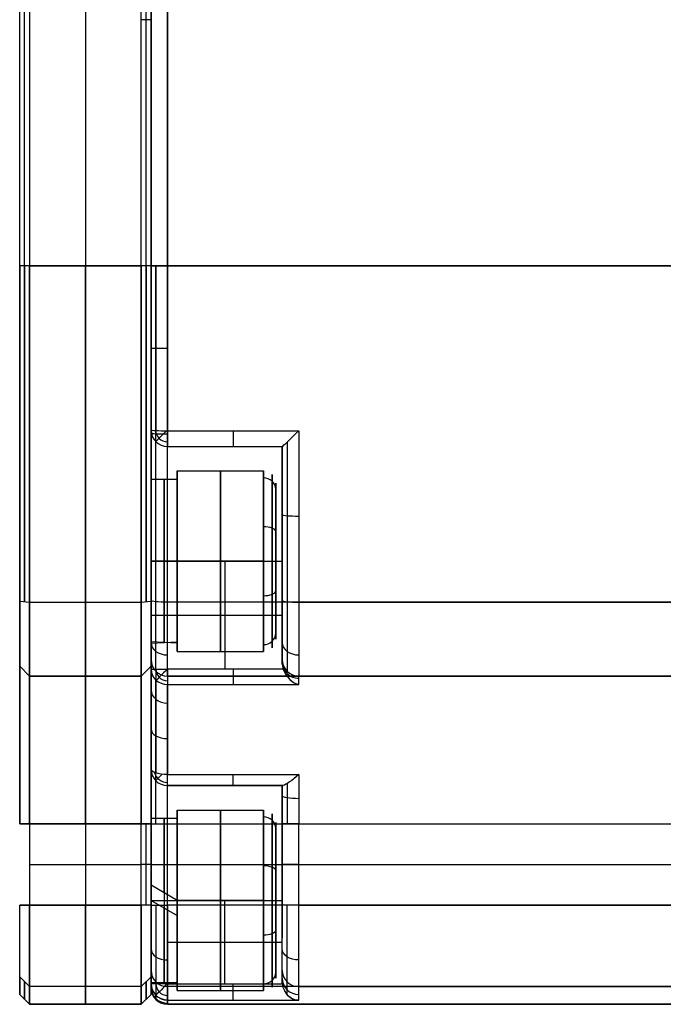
# Model space of a CAD drawing. Extents: x -32 to 144, y -30 to 75.
# Tile 34 of 47: x 105 to 124, y -30 to 0. Entities that reach past the tile are written whole.
import ezdxf

# ---------------------------------------------------------------- set-up
doc = ezdxf.new("R2010")
doc.units = 0
doc.layers.add('DEFAULT', color=7, linetype='CONTINUOUS')

msp = doc.modelspace()

# ---------------------------------------------------------------- linework, layer by layer
at = {"layer": 'DEFAULT'}
for p, q in [((104.75, -7.5, 29.85), (104.75, 7.5, 29.85)), ((104.9, 7.5, 30), (104.9, -7.5, 30)), ((106.6, 7.5, 30), (106.6, -7.5, 30)), ((104.6, -7.5, 29.7), (104.6, 7.5, 29.7)), ((104.6, -7.5, -29.7), (104.6, 7.5, -29.7)), ((104.75, -7.5, -29.85), (104.75, 7.5, -29.85)), ((104.9, 7.5, -30), (104.9, -7.5, -30)), ((106.6, 7.5, -30), (106.6, -7.5, -30)), ((108.3, -7.5, 30), (108.3, 7.5, 30)), ((108.3, -7.5, -30), (108.3, 7.5, -30)), ((108.45, -7.5, 29.85), (108.45, 7.5, 29.85)), ((108.45, -7.5, -29.85), (108.45, 7.5, -29.85)), ((108.6, -7.5, -29.7), (108.6, 7.5, -29.7)), ((108.6, 7.5, 29.7), (108.6, -7.5, 29.7)), ((108.6, 7.5, 29.5), (108.6, -7.5, 29.5)), ((108.6, -7.5, -29.5), (108.6, 7.5, -29.5)), ((109.1, 7.5, 30), (109.1, -7.5, 30)), ((109.1, -7.5, -30), (109.1, 7.5, -30)), ((108.6, 0, 29.7), (108.3, 0, 30)), ((104.9, -7.5, 30), (104.6, -7.5, 29.7)), ((104.9, -7.5, -30), (104.6, -7.5, -29.7)), ((108.3, -7.5, 30), (104.9, -7.5, 30)), ((104.9, -7.5, -30), (108.3, -7.5, -30)), ((108.6, -7.5, 29.7), (108.3, -7.5, 30)), ((108.6, -7.5, -29.7), (108.3, -7.5, -30)), ((109.1, -7.5, 30), (141.024, -7.5, 30)), ((141.024, -7.5, -30), (109.1, -7.5, -30)), ((109.1, -12.524, 29.877), (113.1, -12.524, 29.877)), ((109.1, -13, 29.378), (112.601, -13, 29.378)), ((109.1, -13, 29.378), (109.1, -13, 26.833)), ((109.1, -13, 26.833), (112.6, -13, 26.833)), ((109.1, -13, 28.105), (112.6, -13, 28.105)), ((110.85, -13, 29.378), (110.85, -13, 26.833)), ((112.6, -13, 29.352), (112.6, -13, 26.833)), ((112.601, -13, 29.378), (112.6, -13, 29.352)), ((112.6, -14.009, 26.342), (112.6, -13.034, 26.342)), ((109.4, -13.75, 26.833), (112.025, -13.75, 26.833)), ((109.4, -15, 26.833), (109.4, -13.75, 26.833)), ((108.6, -14, 26.833), (109.4, -14, 26.833)), ((108.6, -16.5, 29.333), (109.4, -16.5, 29.333)), ((109.4, -16.5, 24.333), (108.6, -16.5, 24.333)), ((108.6, -16.5, 22.833), (108.6, -19.786, 22.833)), ((109.1, -16.5, 23.333), (112.6, -16.5, 23.333)), ((109.1, -19.786, 23.333), (109.1, -16.5, 23.333)), ((109.4, -16.5, 29.583), (112.025, -16.5, 29.583)), ((112.025, -16.5, 24.083), (109.4, -16.5, 24.083)), ((109.4, -16.5, 24.083), (109.4, -16.5, 25.333)), ((109.4, -16.5, 28.333), (109.4, -16.5, 29.583)), ((110.861, -19.786, 23.333), (110.861, -16.5, 23.333)), ((112.6, -16.319, 23.337), (112.6, -16.319, 24.01)), ((112.6, -16.319, 27.952), (112.6, -16.319, 29.119)), ((112.6, -16.5, 23.333), (112.6, -19.638, 23.333)), ((104.9, -17.762, 29.462), (104.6, -17.73, 29.163)), ((104.9, -17.762, -29.462), (104.6, -17.73, -29.163)), ((108.3, -17.762, 29.462), (104.9, -17.762, 29.462)), ((108.3, -17.762, -29.462), (104.9, -17.762, -29.462)), ((108.6, -17.73, 29.163), (108.3, -17.762, 29.462)), ((108.6, -17.73, -29.163), (108.3, -17.762, -29.462)), ((140.1, -17.749, -29.488), (109.1, -17.749, -29.488)), ((112.6, -19.5, 26.342), (112.6, -17.944, 26.342)), ((113.1, -17.749, 29.488), (140.1, -17.749, 29.488)), ((109.1, -18.143, 23.333), (112.6, -18.143, 23.333)), ((109.4, -19.25, 26.833), (109.4, -18, 26.833)), ((109.4, -19, 26.833), (108.6, -18.957, 26.371)), ((108.6, -19, 26.833), (109.4, -18.957, 27.295)), ((108.6, -19.5, -24.5), (108.6, -19.5, -27)), ((109.4, -19.25, 26.833), (112.025, -19.25, 26.833)), ((112.6, -19.638, 23.333), (112.6, -19.5, 24.5)), ((112.6, -19.5, 24.5), (112.6, -19.5, 27)), ((104.6, -19.7, 24.5), (104.9, -20, 24.5)), ((104.6, -19.7, 26.975), (104.9, -20, 26.975)), ((104.6, -19.7, 24.5), (104.6, -19.7, 26.975)), ((104.9, -20, -26.975), (104.6, -19.7, -26.975)), ((104.9, -20, -24.5), (104.6, -19.7, -24.5)), ((104.6, -19.7, -24.5), (104.6, -19.7, -26.975)), ((104.9, -20, 25.738), (104.6, -19.7, 25.738)), ((104.6, -19.7, -25.738), (104.9, -20, -25.738)), ((108.3, -20, 24.5), (108.6, -19.7, 24.5)), ((108.3, -20, 26.975), (108.6, -19.7, 26.975)), ((108.6, -19.7, -26.975), (108.3, -20, -26.975)), ((108.6, -19.7, -24.5), (108.3, -20, -24.5)), ((108.6, -19.7, 25.738), (108.3, -20, 25.738)), ((108.3, -20, -25.738), (108.6, -19.7, -25.738)), ((108.6, -19.7, 26.975), (108.6, -19.7, 24.5)), ((108.6, -19.7, -24.5), (108.6, -19.7, -26.975)), ((112.621, -19.786, 23.333), (109.1, -19.786, 23.333)), ((112.6, -19.638, 23.333), (112.621, -19.786, 23.333)), ((104.75, -19.85, 24.5), (104.75, -19.85, 26.975)), ((104.75, -19.85, -26.975), (104.75, -19.85, -24.5)), ((104.9, -20, 24.5), (108.3, -20, 24.5)), ((108.3, -20, 26.975), (104.9, -20, 26.975)), ((104.9, -20, 26.975), (104.9, -20, 24.5)), ((108.3, -20, -26.975), (104.9, -20, -26.975)), ((104.9, -20, -24.5), (108.3, -20, -24.5)), ((104.9, -20, -26.975), (104.9, -20, -24.5)), ((104.9, -20, 25.738), (108.3, -20, 25.738)), ((104.9, -20, -25.738), (108.3, -20, -25.738)), ((106.6, -20, 26.975), (106.6, -20, 24.5)), ((106.6, -20, -26.975), (106.6, -20, -24.5)), ((108.3, -20, 24.5), (108.3, -20, 26.975)), ((108.3, -20, -24.5), (108.3, -20, -26.975)), ((108.45, -19.85, 24.5), (108.45, -19.85, 26.975)), ((108.45, -19.85, -26.975), (108.45, -19.85, -24.5)), ((140.1, -20, -27), (109.1, -20, -27)), ((109.1, -20, -24.5), (140.1, -20, -24.5)), ((109.1, -20, -27), (109.1, -20, -24.5)), ((109.1, -20, -25.75), (140.1, -20, -25.75)), ((113.1, -20, 27), (140.1, -20, 27)), ((113.1, -20, 27), (113.1, -20, 24.5)), ((113.1, -20, 24.5), (140.1, -20, 24.5)), ((113.1, -20, 25.75), (140.1, -20, 25.75)), ((109.1, -20.258, 23), (113.1, -20.258, 23)), ((108.6, -22.833, -16.5), (108.6, -22.833, -19.786)), ((109.1, -23, -20.258), (113.1, -23, -20.258)), ((112.621, -23.333, -19.786), (109.1, -23.333, -19.786)), ((109.1, -23.333, -16.5), (112.6, -23.333, -16.5)), ((109.1, -23.333, -19.786), (109.1, -23.333, -16.5)), ((109.1, -23.333, -18.143), (112.6, -23.333, -18.143)), ((110.861, -23.333, -19.786), (110.861, -23.333, -16.5)), ((112.6, -23.333, -16.5), (112.6, -23.333, -19.638)), ((112.6, -23.333, -19.638), (112.6, -24.5, -19.5)), ((112.6, -23.333, -19.638), (112.621, -23.333, -19.786)), ((112.6, -24.01, -16.319), (112.6, -23.337, -16.319)), ((109.4, -24.083, -16.5), (112.025, -24.083, -16.5)), ((109.4, -25.333, -16.5), (109.4, -24.083, -16.5)), ((104.9, -24.5, 20), (104.6, -24.5, 19.7)), ((104.6, -24.5, -19.7), (104.9, -24.5, -20)), ((108.3, -24.5, 20), (104.9, -24.5, 20)), ((104.9, -24.5, -20), (108.3, -24.5, -20)), ((104.9, -24.5, -20), (104.9, -26.975, -20)), ((104.9, -24.5, 20), (104.9, -26.975, 20)), ((106.6, -24.5, -20), (106.6, -26.975, -20)), ((106.6, -24.5, 20), (106.6, -26.975, 20)), ((108.6, -24.5, 19.7), (108.3, -24.5, 20)), ((108.3, -24.5, -20), (108.6, -24.5, -19.7)), ((108.3, -26.975, -20), (108.3, -24.5, -20)), ((108.3, -26.975, 20), (108.3, -24.5, 20)), ((108.45, -26.975, -19.85), (108.45, -24.5, -19.85)), ((108.45, -26.975, 19.85), (108.45, -24.5, 19.85)), ((108.6, -24.333, -16.5), (109.4, -24.333, -16.5)), ((108.6, -24.5, 19.7), (108.6, -26.975, 19.7)), ((108.6, -26.975, -19.7), (108.6, -24.5, -19.7)), ((108.6, -24.5, 19.5), (108.6, -26.975, 19.5)), ((109.1, -24.5, 20), (140.1, -24.5, 20)), ((109.1, -26.975, 20), (109.1, -24.5, 20)), ((112.6, -24.5, -19.5), (112.6, -26.975, -19.5)), ((113.1, -26.975, -20), (113.1, -24.5, -20)), ((113.1, -24.5, -20), (140.1, -24.5, -20)), ((104.9, -25.738, -20), (108.3, -25.738, -20)), ((104.9, -25.738, 20), (108.3, -25.738, 20)), ((108.6, -25.738, -19.7), (108.3, -25.738, -20)), ((108.6, -25.738, 19.7), (108.3, -25.738, 20)), ((109.1, -25.738, 20), (140.1, -25.738, 20)), ((113.1, -25.738, -20), (140.1, -25.738, -20)), ((108.6, -29.7), (108.6, -26.05)), ((109.4, -26.833, -19), (108.6, -26.371, -18.957)), ((112.6, -26.339, -19.5), (112.6, -26.339, -17.944)), ((112.6, -26.339, -14.008), (112.6, -26.339, -13.035)), ((104.6, -26.975, -19.7), (104.9, -26.975, -20)), ((104.9, -26.975, 20), (104.6, -26.975, 19.7)), ((104.9, -26.975, -20), (108.3, -26.975, -20)), ((108.3, -26.975, 20), (104.9, -26.975, 20)), ((108.6, -26.975, -19.7), (108.3, -26.975, -20)), ((108.6, -26.975, 19.7), (108.3, -26.975, 20)), ((108.6, -26.833, -14), (109.4, -26.833, -14)), ((108.6, -26.833, -19), (109.4, -27.295, -18.957)), ((109.1, -29.372, -13), (109.1, -26.833, -13)), ((109.1, -26.833, -13), (112.6, -26.833, -13)), ((140.1, -26.975, 20), (109.1, -26.975, 20)), ((109.4, -26.833, -13.75), (112.025, -26.833, -13.75)), ((112.025, -26.833, -19.25), (109.4, -26.833, -19.25)), ((109.4, -26.833, -19.25), (109.4, -26.833, -18)), ((109.4, -26.833, -15), (109.4, -26.833, -13.75)), ((110.85, -29.372, -13), (110.85, -26.833, -13)), ((112.6, -29.345, -13), (112.6, -26.833, -13)), ((113.1, -26.975, -20), (140.1, -26.975, -20)), ((109.1, -28.102, -13), (112.6, -28.102, -13)), ((112.6, -29.101, -16.319), (112.6, -27.952, -16.319)), ((109.4, -29.583, -16.5), (109.4, -28.333, -16.5)), ((104.9, -29.462, -17.762), (104.6, -29.163, -17.73)), ((104.9, -29.462, 17.762), (104.6, -29.163, 17.73)), ((108.6, -29.163, -17.73), (108.3, -29.462, -17.762)), ((108.6, -29.163, 17.73), (108.3, -29.462, 17.762)), ((108.6, -29.333, -16.5), (109.4, -29.333, -16.5)), ((109.1, -29.372, -13), (112.601, -29.372, -13)), ((112.601, -29.372, -13), (112.6, -29.345, -13)), ((104.9, -30, -7.5), (104.6, -29.7, -7.5)), ((104.6, -29.7, 7.5), (104.9, -30, 7.5)), ((104.6, -29.7, -7.5), (104.6, -29.7, 7.5)), ((104.9, -30), (104.6, -29.7)), ((108.3, -29.462, -17.762), (104.9, -29.462, -17.762)), ((108.3, -29.462, 17.762), (104.9, -29.462, 17.762)), ((108.6, -29.7, -7.5), (108.3, -30, -7.5)), ((108.3, -30, 7.5), (108.6, -29.7, 7.5)), ((108.6, -29.7), (108.3, -30)), ((108.6, -29.5, 7.5), (108.6, -29.5, -7.5)), ((108.6, -29.7, 7.5), (108.6, -29.7, -7.5)), ((140.1, -29.462, 17.762), (109.1, -29.462, 17.762)), ((109.4, -29.583, -16.5), (112.025, -29.583, -16.5)), ((113.1, -29.462, -17.762), (140.1, -29.462, -17.762)), ((104.75, -29.85, -7.5), (104.75, -29.85, 7.5)), ((108.3, -30, -7.5), (104.9, -30, -7.5)), ((108.3, -30, 7.5), (104.9, -30, 7.5)), ((104.9, -30, 7.5), (104.9, -30, -7.5)), ((104.9, -30), (108.3, -30)), ((106.6, -30, 7.5), (106.6, -30, -7.5)), ((108.3, -30, -7.5), (108.3, -30, 7.5)), ((108.45, -29.85, -7.5), (108.45, -29.85, 7.5)), ((109.1, -29.871, -12.526), (113.1, -29.871, -12.526)), ((141.227, -30, -7.5), (109.1, -30, -7.5)), ((141.227, -30, 7.5), (109.1, -30, 7.5)), ((109.1, -30, 7.5), (109.1, -30, -7.5)), ((109.1, -30), (141.227, -30))]:
    msp.add_line(p, q, dxfattribs=at)
at = {"layer": 'DEFAULT', "extrusion": (1, 0, 0)}
for centre, radius, start, end in [((0, 0, 108.6), 26.05, 90, 270), ((-7.5, -68.056, 104.75), 97.906, 90, 96.00703), ((-7.5, 68.056, 104.75), 97.906, 263.99297, 270), ((-7.5, -68.056, 106.6), 98.056, 90, 96.00703), ((-7.5, 68.056, 106.6), 98.056, 263.99297, 270), ((-7.5, -68.056, 108.45), 97.906, 90, 96.00703), ((-7.5, 68.056, 108.45), 97.906, 263.99297, 270), ((-7.5, 72.75, 108.746), 102.604, 264.27519, 270), ((-12.5, 29.378, 111.1), 0.5, 92.8029, 180), ((-16.5, 26.833, 112.6), 3.5, 270, 360), ((-16.5, 26.833, 109.4), 2.75, 270, 90), ((-16.5, 26.833, 110.713), 2.75, 270, 90), ((-16.5, 26.833, 109), 2.5, 270, 90), ((-16.5, 26.833, 112.4), 2.375, 202.4483, 22.4483), ((-15.976, 25.981, 112.6), 2, 270, 90), ((-16.5, 26.833, 108.6), 1.9, 360, 180), ((-16.5, 26.833, 108.6), 1.9, 180, 360), ((-16.5, 26.833, 109.4), 1.5, 202.4483, 22.4483), ((-16.5, -26.833, 108.6), 1.25, 180, 360), ((-16.5, -26.833, 108.6), 1.25, 0, 180), ((-16.5, 26.833, 109.4), 1.5, 22.4483, 202.4483), ((-15.976, 25.981, 112.6), 2, 90, 270), ((-16.5, 26.833, 108.6), 2.5, 190.6467, 270), ((-16.5, 26.833, 108.6), 2.5, 90, 180), ((-16.5, 26.833, 109), 2.5, 185.3002, 270), ((-16.5, 26.833, 109), 2.5, 90, 174.6998), ((-16.5, 26.833, 109.4), 2.5, 180, 270), ((-16.5, 26.833, 109.4), 2.5, 90, 169.3533), ((-16.5, 26.833, 109.4), 2.75, 90, 270), ((-16.5, 26.833, 110.713), 2.75, 90, 270), ((-17.5, 26.975, 106.6), 2.5, 96.007, 180), ((-17.5, -26.975, 106.6), 2.5, 180, 263.993), ((-19.786, 22.833, 111.1), 0.5, 90, 160.5225), ((-24.5, 24.5, 106.6), 4.5, 270, 0), ((-24.5, -24.5, 106.6), 4.5, 0, 90), ((-24.5, -24.5, 108.746), 4.646, 360, 70.5225), ((-22.833, -19.786, 111.1), 0.5, 180, 250.5225), ((-26.833, -16.5, 112.6), 3.5, 360, 90), ((-25.981, -15.976, 112.6), 2, 270, 90), ((-26.833, -16.5, 108.6), 2.5, 280.6467, 90), ((-26.833, -16.5, 109), 2.5, 275.3002, 90), ((-26.833, -16.5, 109.4), 2.75, 270, 90), ((-26.833, -16.5, 110.713), 2.75, 270, 90), ((-26.833, -16.5, 109.4), 2.5, 270, 90), ((-26.833, -16.5, 108.6), 1.9, 270, 90), ((-26.833, -16.5, 109.4), 1.5, 292.4483, 112.4483), ((-26.833, 16.5, 108.6), 1.25, 270, 90), ((-25.981, -15.976, 112.6), 2, 90, 270), ((-26.833, -16.5, 109.4), 1.5, 112.4483, 292.4483), ((-26.975, -17.5, 106.6), 2.5, 186.007, 270), ((-26.975, 17.5, 106.6), 2.5, 90, 173.993), ((-26.833, -16.5, 108.6), 1.9, 90, 270), ((-26.833, 16.5, 108.6), 1.25, 90, 270), ((-26.833, -16.5, 108.6), 2.5, 90, 270), ((-26.975, 17.5, 108.6), 2, 90, 173.993), ((-26.975, 17.5, 108.746), 2.354, 90, 173.993), ((-26.833, -16.5, 109), 2.5, 90, 264.6998), ((-26.833, -16.5, 109.4), 2.5, 90, 259.3533), ((-26.833, -16.5, 109.4), 2.75, 90, 270), ((-26.833, -16.5, 110.713), 2.75, 90, 270), ((68.056, -7.5, 104.75), 97.906, 180, 186.00703), ((68.056, 7.5, 104.75), 97.906, 173.99297, 180), ((68.056, -7.5, 108.45), 97.906, 180, 186.00703), ((68.056, 7.5, 108.45), 97.906, 173.99297, 180), ((68.056, -7.5, 108.6), 97.556, 180, 182.93784), ((-29.372, -12.5, 111.1), 0.5, 182.9378, 270), ((68.056, -7.5, 106.6), 98.056, 180, 186.00703), ((68.056, 7.5, 106.6), 98.056, 173.99297, 180)]:
    msp.add_arc(centre, radius, start, end, dxfattribs=at)
at = {"layer": 'DEFAULT', "extrusion": (1, 5.51431e-15, -2.99171e-11)}
msp.add_arc((-7.5, 68.056, 104.6), 97.756, 263.99297, 270, dxfattribs=at)
at = {"layer": 'DEFAULT', "extrusion": (1, -2.41801e-15, 1.2338e-12)}
msp.add_arc((-7.5, -68.056, 104.9), 98.056, 90, 96.00703, dxfattribs=at)
at = {"layer": 'DEFAULT', "extrusion": (1, -3.0485e-14, 2.73178e-11)}
msp.add_arc((-7.5, -68.056, 108.3), 98.056, 90, 96.00703, dxfattribs=at)
at = {"layer": 'DEFAULT', "extrusion": (1, -1.7009e-14, 1.28202e-11)}
msp.add_arc((-7.5, -68.056, 108.6), 97.756, 90, 96.00703, dxfattribs=at)
at = {"layer": 'DEFAULT', "extrusion": (1, 1.0973e-14, 1.68881e-11)}
msp.add_arc((-7.5, 68.056, 108.6), 97.756, 263.99297, 270, dxfattribs=at)
at = {"layer": 'DEFAULT', "extrusion": (5.29326e-28, 1, 3.55271e-15)}
msp.add_arc((-109.1, 29.5, -7.5), 0.5, 0, 90, dxfattribs=at)
at = {"layer": 'DEFAULT', "extrusion": (1.42109e-14, 1, 2.66454e-14)}
msp.add_arc((-109.1, -29.5, -7.5), 0.5, 270, 0, dxfattribs=at)
at = {"layer": 'DEFAULT', "extrusion": (1, 2.27272e-14, -9.28985e-13)}
msp.add_arc((-7.5, -72.75, 108.6), 102.25, 90, 92.80287, dxfattribs=at)
at = {"layer": 'DEFAULT', "extrusion": (1, 6.95428e-15, 1.66951e-13)}
msp.add_arc((-7.5, 72.75, 108.6), 102.25, 264.27519, 270, dxfattribs=at)
at = {"layer": 'DEFAULT', "extrusion": (1, 2.26489e-14, -9.25784e-13)}
msp.add_arc((-7.5, -72.75, 108.746), 102.604, 90, 92.80287, dxfattribs=at)
at = {"layer": 'DEFAULT', "extrusion": (1, -1.51393e-13, 6.18826e-12)}
msp.add_arc((-7.5, -72.75, 109.1), 102.75, 90, 92.80287, dxfattribs=at)
at = {"layer": 'DEFAULT', "extrusion": (1, 1.37525e-14, -1.10688e-10)}
msp.add_arc((-7.5, -68.056, 104.6), 97.756, 90, 96.00703, dxfattribs=at)
at = {"layer": 'DEFAULT', "extrusion": (1, -8.11774e-15, 7.57862e-12)}
msp.add_arc((-7.5, 68.056, 104.9), 98.056, 263.99297, 270, dxfattribs=at)
at = {"layer": 'DEFAULT', "extrusion": (1, -1.17225e-16, 1.86317e-11)}
msp.add_arc((-7.5, 68.056, 108.3), 98.056, 263.99297, 270, dxfattribs=at)
at = {"layer": 'DEFAULT', "extrusion": (1, -7.31356e-14, -1.57363e-12)}
msp.add_arc((-7.5, 72.75, 109.1), 102.75, 264.27519, 270, dxfattribs=at)
at = {"layer": 'DEFAULT', "extrusion": (-1.34958e-14, 0.999701, 0.024457)}
msp.add_arc((-109.1, 29.705, -9.277), 0.5, 0, 90, dxfattribs=at)
at = {"layer": 'DEFAULT', "extrusion": (5.83639e-14, 0.998804, 0.0489)}
msp.add_arc((-109.1, 29.954, -11.048), 0.5, 0, 90, dxfattribs=at)
at = {"layer": 'DEFAULT'}
for centre, radius, start in [((109.1, -12.5, 29.378), 0.5, 180), ((109.1, -12.5, 29.724), 0.361, 182.6968), ((109.1, -19.5, -24.5), 0.5, 180), ((109.1, -19.5, -27), 0.5, 180), ((109.1, -19.5, -25.75), 0.5, 180), ((113.1, -19.5, 27), 0.5, 180), ((113.1, -19.5, 24.5), 0.5, 180), ((113.1, -19.5, 25.75), 0.5, 180), ((109.1, -19.786, 23.185), 0.355, 180), ((109.1, -22.833, -16.5), 0.5, 180), ((109.1, -22.833, -19.786), 0.5, 180), ((109.1, -22.833, -18.143), 0.5, 180), ((109.1, -22.833, -20.076), 0.407, 194.5975), ((109.1, -29.372, -12.852), 0.355, 180), ((109.1, -29.5, -7.5), 0.5, 180), ((109.1, -29.5, 7.5), 0.5, 180), ((109.1, -29.5), 0.5, 180)]:
    msp.add_arc(centre, radius, start, 270, dxfattribs=at)
at = {"layer": 'DEFAULT', "extrusion": (-0.703767, 0.710431, 4.04593e-14)}
msp.add_arc((-68.711, 29.378, -85.661), 0.5, 360, 86.0212, dxfattribs=at)
at = {"layer": 'DEFAULT', "extrusion": (1, 1.1194e-13, 3.56853e-14)}
msp.add_arc((-12.5, 29.378, 109.1), 0.5, 92.8029, 180, dxfattribs=at)
at = {"layer": 'DEFAULT', "extrusion": (0.7081, -0.705166, -0.036527)}
msp.add_arc((70.874, 32.463, 87.827), 0.647, 84.798, 167.0842, dxfattribs=at)
at = {"layer": 'DEFAULT', "extrusion": (0.708175, -0.705084, -0.036679)}
msp.add_arc((70.867, 32.473, 87.829), 0.65, 85.0524, 166.8303, dxfattribs=at)
at = {"layer": 'DEFAULT', "extrusion": (1, 4.1747e-13, -5.78183e-12)}
msp.add_arc((-7.5, -72.75, 113.1), 102.75, 92.80287, 95.72481, dxfattribs=at)
at = {"layer": 'DEFAULT', "extrusion": (-9.71614e-15, 0.998752, -0.049938)}
msp.add_arc((-109.1, -29.965, -11.124), 0.5, 270, 360, dxfattribs=at)
at = {"layer": 'DEFAULT', "extrusion": (1, -7.45725e-14, 9.77472e-13)}
msp.add_arc((-7.5, -72.75, 112.746), 102.604, 93.00061, 95.72481, dxfattribs=at)
at = {"layer": 'DEFAULT', "extrusion": (1, 8.03492e-14, -1.04325e-12)}
msp.add_arc((-7.5, -72.75, 112.6), 102.25, 93.08341, 95.72481, dxfattribs=at)
at = {"layer": 'DEFAULT', "extrusion": (1, 1.42788e-14, -5.81052e-15)}
msp.add_arc((-16.5, 26.833, 112.025), 2.75, 270, 22.4483, dxfattribs=at)
at = {"layer": 'DEFAULT', "extrusion": (1, 2.05533e-15, -4.9747e-15)}
msp.add_arc((-16.5, 26.833, 112.29), 2.64, 202.4483, 22.4483, dxfattribs=at)
at = {"layer": 'DEFAULT', "extrusion": (1, 0, 2.84217e-15)}
for centre in [(-16.5, 26.833, 108.6), (-16.5, 26.833, 109.4)]:
    msp.add_arc(centre, 2.5, 270, 90, dxfattribs=at)
at = {"layer": 'DEFAULT', "extrusion": (-8.64849e-14, -0.381849, 0.924225)}
msp.add_arc((112.025, -2.629, 31.1), 0.375, 0, 90, dxfattribs=at)
at = {"layer": 'DEFAULT', "extrusion": (1, 2.12159e-14, 2.33611e-14)}
msp.add_arc((-16.5, 26.833, 112.025), 2.75, 22.4483, 90, dxfattribs=at)
at = {"layer": 'DEFAULT', "extrusion": (1, 4.9747e-15, 2.05533e-15)}
msp.add_arc((-16.5, 26.833, 112.29), 2.64, 22.4483, 202.4483, dxfattribs=at)
at = {"layer": 'DEFAULT', "extrusion": (1, -2.2848e-15, 5.53011e-15)}
msp.add_arc((-16.5, 26.833, 112.4), 2.375, 22.4483, 202.4483, dxfattribs=at)
at = {"layer": 'DEFAULT', "extrusion": (-1.11819e-14, 0.997244, 0.074197)}
msp.add_arc((-113.1, 30.257, -12.877), 0.5, 0, 90, dxfattribs=at)
at = {"layer": 'DEFAULT', "extrusion": (-9.50023e-15, 0.924225, 0.381849)}
msp.add_arc((-112.025, 28.725, -5.004), 0.375, 180, 270, dxfattribs=at)
at = {"layer": 'DEFAULT', "extrusion": (7.10543e-15, 1, -7.10543e-15)}
msp.add_arc((-109.1, 22.833, -16.5), 0.5, 0, 90, dxfattribs=at)
at = {"layer": 'DEFAULT', "extrusion": (1, -1.1059e-14, -2.48945e-14)}
msp.add_arc((-16.5, 26.833, 112.025), 2.75, 202.4483, 270, dxfattribs=at)
at = {"layer": 'DEFAULT', "extrusion": (1, -2.0611e-14, 6.30605e-15)}
msp.add_arc((-16.5, 26.833, 112.025), 2.75, 90, 202.4483, dxfattribs=at)
at = {"layer": 'DEFAULT', "extrusion": (-1.47752e-14, 0.995012, -0.099751)}
msp.add_arc((-109.1, -30.611, -14.719), 0.5, 270, 360, dxfattribs=at)
at = {"layer": 'DEFAULT', "extrusion": (1, 3.4131e-14, 2.37394e-14)}
msp.add_arc((-17.5, -27, 108.6), 2, 180, 264.2752, dxfattribs=at)
at = {"layer": 'DEFAULT', "extrusion": (9.61935e-15, 0.924225, 0.381849)}
msp.add_arc((-112.025, 33.475, -5.004), 0.375, 90, 180, dxfattribs=at)
at = {"layer": 'DEFAULT', "extrusion": (-1.41671e-13, 0.995012, 0.099751)}
msp.add_arc((-113.1, 30.611, -14.719), 0.5, 360, 90, dxfattribs=at)
at = {"layer": 'DEFAULT', "extrusion": (1, -3.4131e-14, 2.37394e-14)}
msp.add_arc((-17.5, 27, 112.6), 2, 95.7248, 180, dxfattribs=at)
at = {"layer": 'DEFAULT', "extrusion": (1, 2.7387e-11, 5.24729e-12)}
msp.add_arc((-17.5, 26.975, 104.6), 2.2, 96.007, 180, dxfattribs=at)
at = {"layer": 'DEFAULT', "extrusion": (1, 1.85843e-11, 3.37562e-13)}
msp.add_arc((-17.5, -26.975, 104.6), 2.2, 180, 263.993, dxfattribs=at)
at = {"layer": 'DEFAULT', "extrusion": (1, -6.14258e-13, 3.2394e-12)}
msp.add_arc((-17.5, 26.975, 104.9), 2.5, 96.007, 180, dxfattribs=at)
at = {"layer": 'DEFAULT', "extrusion": (1, 2.10321e-12, 2.4365e-12)}
msp.add_arc((-17.5, -26.975, 104.9), 2.5, 180, 263.993, dxfattribs=at)
at = {"layer": 'DEFAULT', "extrusion": (1, -4.3212e-12, 1.48402e-12)}
msp.add_arc((-17.5, 26.975, 108.3), 2.5, 96.007, 180, dxfattribs=at)
at = {"layer": 'DEFAULT', "extrusion": (1, -6.9755e-12, -9.5551e-12)}
msp.add_arc((-17.5, -26.975, 108.3), 2.5, 180, 263.993, dxfattribs=at)
at = {"layer": 'DEFAULT', "extrusion": (1, 4.51228e-12, -2.20476e-12)}
msp.add_arc((-17.5, 26.975, 108.6), 2.2, 96.007, 180, dxfattribs=at)
at = {"layer": 'DEFAULT', "extrusion": (1, -4.75747e-12, -5.76401e-12)}
msp.add_arc((-17.5, -26.975, 108.6), 2.2, 180, 263.993, dxfattribs=at)
at = {"layer": 'DEFAULT', "extrusion": (1, -2.29658e-14, -2.68469e-14)}
msp.add_arc((-17.5, -27, 108.746), 2.354, 180, 264.2752, dxfattribs=at)
at = {"layer": 'DEFAULT', "extrusion": (1, 4.37489e-13, 3.55834e-13)}
msp.add_arc((-17.5, -27, 109.1), 2.5, 180, 264.2752, dxfattribs=at)
at = {"layer": 'DEFAULT', "extrusion": (1, 1.73232e-14, -1.56734e-14)}
msp.add_arc((-17.5, 27, 112.746), 2.354, 95.7248, 180, dxfattribs=at)
at = {"layer": 'DEFAULT', "extrusion": (1, -4.39666e-13, 3.46378e-13)}
msp.add_arc((-17.5, 27, 113.1), 2.5, 95.7248, 180, dxfattribs=at)
at = {"layer": 'DEFAULT', "extrusion": (0, 1, -1.06581e-14)}
msp.add_arc((-109.1, 22.833, -18.143), 0.5, 0, 90, dxfattribs=at)
at = {"layer": 'DEFAULT', "extrusion": (2.53141e-15, -0.381849, 0.924225)}
msp.add_arc((112.025, -7.379, 31.1), 0.375, 270, 360, dxfattribs=at)
at = {"layer": 'DEFAULT', "extrusion": (-6.7678e-15, -0.670913, 0.741536)}
msp.add_arc((109.1, -33.092, -8.28), 0.5, 180, 270, dxfattribs=at)
at = {"layer": 'DEFAULT', "extrusion": (9.24709e-15, 0.670913, 0.741536)}
msp.add_arc((-113.1, 33.092, 8.28), 0.5, 0, 90, dxfattribs=at)
at = {"layer": 'DEFAULT', "extrusion": (1, -2.52978e-14, -1.78861e-14)}
msp.add_arc((-24.5, -24.5, 108.6), 5, 0, 70.5225, dxfattribs=at)
at = {"layer": 'DEFAULT', "extrusion": (1, -3.25665e-13, 6.14619e-12)}
msp.add_arc((-24.5, 24.5, 104.6), 4.8, 270, 0, dxfattribs=at)
at = {"layer": 'DEFAULT', "extrusion": (1, 8.11203e-13, -5.2817e-12)}
msp.add_arc((-24.5, -24.5, 104.6), 4.8, 360, 90, dxfattribs=at)
at = {"layer": 'DEFAULT', "extrusion": (1, 4.63629e-12, -4.70142e-12)}
msp.add_arc((-24.5, 24.5, 108.6), 4.8, 270, 0, dxfattribs=at)
at = {"layer": 'DEFAULT', "extrusion": (1, 3.20336e-12, 4.81985e-12)}
msp.add_arc((-24.5, -24.5, 108.6), 4.8, 0, 90, dxfattribs=at)
at = {"layer": 'DEFAULT', "extrusion": (-1.12908e-14, 0.333437, 0.942772)}
msp.add_arc((-109.1, 26.267, 14.929), 0.5, 360, 90, dxfattribs=at)
at = {"layer": 'DEFAULT', "extrusion": (1, -8.94307e-15, 1.26489e-14)}
msp.add_arc((-24.5, 24.5, 108.6), 5, 270, 340.5225, dxfattribs=at)
at = {"layer": 'DEFAULT', "extrusion": (1.42109e-14, 1, -2.13163e-14)}
msp.add_arc((-109.1, 22.833, -19.786), 0.5, 360, 90, dxfattribs=at)
at = {"layer": 'DEFAULT', "extrusion": (0.707107, -0.707107, -1.07294e-13)}
msp.add_arc((63.154, 22.833, 91.136), 0.5, 90, 165.9591, dxfattribs=at)
at = {"layer": 'DEFAULT', "extrusion": (1, -4.99372e-17, -3.41043e-13)}
msp.add_arc((-19.786, 22.833, 109.1), 0.5, 90, 160.5225, dxfattribs=at)
at = {"layer": 'DEFAULT', "extrusion": (-6.18337e-14, 0.170161, 0.985416)}
msp.add_arc((-113.1, 23.312, 19.974), 0.5, 359.9921, 90, dxfattribs=at)
at = {"layer": 'DEFAULT', "extrusion": (0.683727, 0.198009, 0.70236)}
msp.add_arc((-50.235, -56.228, 89.472), 0.73, 97.7245, 159.5254, dxfattribs=at)
at = {"layer": 'DEFAULT', "extrusion": (1, 4.2001e-12, -2.85164e-12)}
msp.add_arc((-24.5, 24.5, 104.9), 4.5, 270, 360, dxfattribs=at)
at = {"layer": 'DEFAULT', "extrusion": (1, 2.85796e-12, 3.16113e-12)}
msp.add_arc((-24.5, -24.5, 104.9), 4.5, 0, 90, dxfattribs=at)
at = {"layer": 'DEFAULT', "extrusion": (1, 4.83169e-12, -4.90748e-12)}
msp.add_arc((-24.5, 24.5, 108.3), 4.5, 270, 0, dxfattribs=at)
at = {"layer": 'DEFAULT', "extrusion": (1, -1.89478e-13, 2.69059e-12)}
msp.add_arc((-24.5, -24.5, 108.3), 4.5, 360, 90, dxfattribs=at)
at = {"layer": 'DEFAULT', "extrusion": (1, 3.62641e-13, 2.53046e-13)}
msp.add_arc((-24.5, -24.5, 109.1), 4.5, 360, 70.5225, dxfattribs=at)
at = {"layer": 'DEFAULT', "extrusion": (1, 3.44248e-13, -2.29516e-14)}
msp.add_arc((-24.5, 24.5, 112.746), 4.646, 344.7233, 0, dxfattribs=at)
at = {"layer": 'DEFAULT', "extrusion": (1, 5.99309e-12, -1.06647e-12)}
msp.add_arc((-24.5, 24.5, 113.1), 4.5, 340.5225, 0, dxfattribs=at)
at = {"layer": 'DEFAULT', "extrusion": (1, -9.62356e-15, 1.36114e-14)}
msp.add_arc((-24.5, 24.5, 108.746), 4.646, 270, 340.5225, dxfattribs=at)
at = {"layer": 'DEFAULT', "extrusion": (1, 2.24537e-13, -2.98629e-13)}
msp.add_arc((-24.5, 24.5, 109.1), 4.5, 270, 340.5225, dxfattribs=at)
at = {"layer": 'DEFAULT', "extrusion": (-1.04532e-14, -0.577305, 0.816528)}
msp.add_arc((109.1, -29.149, -5.861), 0.5, 180, 270, dxfattribs=at)
at = {"layer": 'DEFAULT', "extrusion": (-8.20847e-15, 0.816528, 0.577305)}
msp.add_arc((-109.1, 29.149, -5.861), 0.5, 0, 90, dxfattribs=at)
at = {"layer": 'DEFAULT', "extrusion": (1.46412e-14, 0.942772, -0.333437)}
msp.add_arc((-109.1, -26.267, -14.929), 0.5, 270, 0, dxfattribs=at)
at = {"layer": 'DEFAULT', "extrusion": (-0.703767, 0.710431, 2.09224e-14)}
msp.add_arc((-61.439, -19.786, -93.002), 0.5, 296.6807, 0, dxfattribs=at)
at = {"layer": 'DEFAULT', "extrusion": (1, 2.55782e-13, -3.74422e-17)}
msp.add_arc((-22.833, -19.786, 109.1), 0.5, 180, 250.5225, dxfattribs=at)
at = {"layer": 'DEFAULT', "extrusion": (-0.683727, 0.70236, -0.198009)}
msp.add_arc((-65.112, -38.02, -89.472), 0.73, 278.9771, 340.7781, dxfattribs=at)
at = {"layer": 'DEFAULT', "extrusion": (1, 6.34426e-13, 3.47576e-12)}
msp.add_arc((-24.5, -24.5, 113.1), 4.5, 70.5225, 90, dxfattribs=at)
at = {"layer": 'DEFAULT', "extrusion": (1, -1.2588e-13, -5.05865e-13)}
msp.add_arc((-24.5, -24.5, 112.746), 4.646, 74.7233, 90, dxfattribs=at)
at = {"layer": 'DEFAULT', "extrusion": (2.50048e-14, 0.985416, -0.170161)}
msp.add_arc((-113.1, -23.312, -19.974), 0.5, 270, 0.0079, dxfattribs=at)
at = {"layer": 'DEFAULT', "extrusion": (1, 1.08014e-14, 7.51456e-15)}
msp.add_arc((-26.833, -16.5, 112.025), 2.75, 292.4483, 90, dxfattribs=at)
at = {"layer": 'DEFAULT', "extrusion": (2.32294e-15, -0.381849, 0.924225)}
msp.add_arc((112.025, -28.725, -5.004), 0.375, 360, 90, dxfattribs=at)
at = {"layer": 'DEFAULT', "extrusion": (1, 4.37905e-15, 1.0545e-14)}
msp.add_arc((-26.833, -16.5, 112.29), 2.64, 292.4483, 112.4483, dxfattribs=at)
at = {"layer": 'DEFAULT', "extrusion": (1, -8.77543e-15, -1.00997e-14)}
msp.add_arc((-26.833, -16.5, 112.4), 2.375, 292.4483, 112.4483, dxfattribs=at)
at = {"layer": 'DEFAULT', "extrusion": (-7.10543e-15, 1, 7.10543e-15)}
msp.add_arc((-109.1, 19.5, -24.5), 0.5, 0, 90, dxfattribs=at)
at = {"layer": 'DEFAULT', "extrusion": (-1.42109e-14, 1, -1.42109e-14)}
msp.add_arc((-113.1, -19.5, -24.5), 0.5, 270, 360, dxfattribs=at)
at = {"layer": 'DEFAULT', "extrusion": (0, 1, 3.55271e-15)}
msp.add_arc((-109.1, 19.5, -25.738), 0.5, 0, 90, dxfattribs=at)
at = {"layer": 'DEFAULT', "extrusion": (1.66831e-08, 0.924225, 0.381849)}
msp.add_arc((-112.025, -7.379, -31.1), 0.375, 180, 270, dxfattribs=at)
at = {"layer": 'DEFAULT', "extrusion": (1, 4.20742e-14, -2.80217e-13)}
msp.add_arc((-26.833, -16.5, 112.025), 2.75, 270, 292.4483, dxfattribs=at)
at = {"layer": 'DEFAULT', "extrusion": (0, 1, 0)}
msp.add_arc((-113.1, -19.5, -25.738), 0.5, 270, 0, dxfattribs=at)
at = {"layer": 'DEFAULT', "extrusion": (1, -1.34644e-14, -2.65097e-15)}
msp.add_arc((-26.833, -16.5, 112.29), 2.64, 112.4483, 292.4483, dxfattribs=at)
at = {"layer": 'DEFAULT', "extrusion": (1, -7.15277e-15, -6.19226e-15)}
msp.add_arc((-26.833, -16.5, 112.4), 2.375, 112.4483, 292.4483, dxfattribs=at)
at = {"layer": 'DEFAULT', "extrusion": (1, -2.60181e-12, 4.60819e-11)}
msp.add_arc((-26.975, -17.5, 104.6), 2.2, 186.007, 270, dxfattribs=at)
at = {"layer": 'DEFAULT', "extrusion": (1, -2.03614e-12, -1.11252e-12)}
msp.add_arc((-26.975, -17.5, 104.9), 2.5, 186.007, 270, dxfattribs=at)
at = {"layer": 'DEFAULT', "extrusion": (1, 7.59834e-12, -5.72893e-12)}
msp.add_arc((-26.975, 17.5, 104.9), 2.5, 90, 173.993, dxfattribs=at)
at = {"layer": 'DEFAULT', "extrusion": (1, 2.17791e-11, 1.34744e-11)}
msp.add_arc((-26.975, -17.5, 108.3), 2.5, 186.007, 270, dxfattribs=at)
at = {"layer": 'DEFAULT', "extrusion": (1, -1.51725e-11, 8.43447e-12)}
msp.add_arc((-26.975, 17.5, 108.3), 2.5, 90, 173.993, dxfattribs=at)
at = {"layer": 'DEFAULT', "extrusion": (1, -8.44387e-12, -8.91729e-12)}
msp.add_arc((-26.975, -17.5, 108.6), 2.2, 186.007, 270, dxfattribs=at)
at = {"layer": 'DEFAULT', "extrusion": (1, 1.14979e-11, -1.4041e-11)}
msp.add_arc((-26.975, 17.5, 108.6), 2.2, 90, 173.993, dxfattribs=at)
at = {"layer": 'DEFAULT', "extrusion": (8.08229e-28, 1, -7.10543e-15)}
msp.add_arc((-109.1, 19.5, -26.975), 0.5, 0, 90, dxfattribs=at)
at = {"layer": 'DEFAULT', "extrusion": (1, 7.64523e-15, 6.76929e-14)}
msp.add_arc((-26.975, 17.5, 109.1), 2.5, 90, 173.993, dxfattribs=at)
at = {"layer": 'DEFAULT', "extrusion": (1, -1.19562e-14, -2.37263e-15)}
msp.add_arc((-26.833, -16.5, 112.025), 2.75, 112.4483, 270, dxfattribs=at)
at = {"layer": 'DEFAULT', "extrusion": (1, -3.74948e-14, 1.88945e-13)}
msp.add_arc((-26.833, -16.5, 112.025), 2.75, 90, 112.4483, dxfattribs=at)
at = {"layer": 'DEFAULT', "extrusion": (1, 5.30981e-15, 1.38338e-14)}
msp.add_arc((-26.975, -17.5, 112.6), 2, 186.007, 270, dxfattribs=at)
at = {"layer": 'DEFAULT', "extrusion": (3.55271e-14, 1, 7.10543e-14)}
msp.add_arc((-113.1, -19.5, -26.975), 0.5, 270, 0, dxfattribs=at)
at = {"layer": 'DEFAULT', "extrusion": (1, -3.14622e-14, -3.49466e-14)}
msp.add_arc((-26.975, -17.5, 112.746), 2.354, 186.007, 270, dxfattribs=at)
at = {"layer": 'DEFAULT', "extrusion": (1, -7.7047e-16, -2.62508e-14)}
msp.add_arc((-26.975, -17.5, 113.1), 2.5, 186.007, 270, dxfattribs=at)
at = {"layer": 'DEFAULT', "extrusion": (6.19451e-15, 0.924225, 0.381849)}
msp.add_arc((-112.025, -2.629, -31.1), 0.375, 90, 180, dxfattribs=at)
at = {"layer": 'DEFAULT', "extrusion": (-9.51512e-15, 0.743186, 0.669085)}
msp.add_arc((-109.1, 33.055, -8.339), 0.5, 360, 90, dxfattribs=at)
at = {"layer": 'DEFAULT', "extrusion": (-1.34016e-15, 0.743186, -0.669085)}
msp.add_arc((-113.1, -33.055, -8.339), 0.5, 270, 0, dxfattribs=at)
at = {"layer": 'DEFAULT', "extrusion": (3.08906e-14, 0.10465, 0.994509)}
msp.add_arc((-109.1, 30.659, 14.581), 0.5, 0, 90, dxfattribs=at)
at = {"layer": 'DEFAULT', "extrusion": (1, 2.11794e-13, -1.11127e-14)}
msp.add_arc((68.056, 7.5, 108.6), 97.556, 173.99297, 180, dxfattribs=at)
at = {"layer": 'DEFAULT', "extrusion": (-1.00959e-14, -0.381849, 0.924225)}
msp.add_arc((112.025, -33.475, -5.004), 0.375, 270, 0, dxfattribs=at)
at = {"layer": 'DEFAULT', "extrusion": (1, 7.42993e-13, 5.70163e-14)}
msp.add_arc((68.056, -7.5, 112.6), 97.556, 183.23192, 186.00703, dxfattribs=at)
at = {"layer": 'DEFAULT', "extrusion": (-3.98697e-15, -0.10465, 0.994509)}
msp.add_arc((113.1, -30.659, -14.581), 0.5, 180, 270, dxfattribs=at)
at = {"layer": 'DEFAULT', "extrusion": (1, 1.77829e-10, 5.50755e-15)}
msp.add_arc((68.056, -7.5, 104.6), 97.756, 180, 186.00703, dxfattribs=at)
at = {"layer": 'DEFAULT', "extrusion": (1, 4.90833e-11, -2.74437e-15)}
msp.add_arc((68.056, 7.5, 104.6), 97.756, 173.99297, 180, dxfattribs=at)
at = {"layer": 'DEFAULT', "extrusion": (1, 1.01663e-11, 5.00063e-19)}
msp.add_arc((68.056, -7.5, 108.6), 97.756, 180, 186.00703, dxfattribs=at)
at = {"layer": 'DEFAULT', "extrusion": (1, -2.81695e-11, 2.81485e-17)}
msp.add_arc((68.056, 7.5, 108.6), 97.756, 173.99297, 180, dxfattribs=at)
at = {"layer": 'DEFAULT', "extrusion": (-1.16929e-14, 0.052397, 0.998626)}
msp.add_arc((-109.1, 29.986, 11.056), 0.5, 360, 90, dxfattribs=at)
at = {"layer": 'DEFAULT', "extrusion": (2.77622e-14, -0.051252, 0.998686)}
msp.add_arc((109.1, -29.974, -10.978), 0.5, 180, 270, dxfattribs=at)
at = {"layer": 'DEFAULT', "extrusion": (9.92269e-14, 1, 2.10672e-14)}
msp.add_arc((-109.1, -12.5, -29.372), 0.5, 270, 0, dxfattribs=at)
at = {"layer": 'DEFAULT', "extrusion": (1, 1.05515e-13, -5.53628e-15)}
msp.add_arc((68.056, 7.5, 108.746), 97.91, 173.99297, 180, dxfattribs=at)
at = {"layer": 'DEFAULT', "extrusion": (-0.707107, 0.707107, 1.49488e-14)}
msp.add_arc((-56.376, -12.5, -97.914), 0.5, 270, 357.9217, dxfattribs=at)
at = {"layer": 'DEFAULT', "extrusion": (1, -1.22669e-14, 2.26744e-13)}
msp.add_arc((-29.372, -12.5, 109.1), 0.5, 182.9378, 270, dxfattribs=at)
at = {"layer": 'DEFAULT', "extrusion": (5.48627e-15, -0.077819, 0.996967)}
msp.add_arc((113.1, -30.29, -12.773), 0.5, 180, 270, dxfattribs=at)
at = {"layer": 'DEFAULT', "extrusion": (0.708152, 0.038289, -0.705021)}
msp.add_arc((-35.287, 69.569, 87.779), 0.648, 177.1148, 259.2003, dxfattribs=at)
at = {"layer": 'DEFAULT', "extrusion": (0.708225, 0.038439, -0.70494)}
msp.add_arc((-35.306, 69.556, 87.782), 0.651, 177.3738, 258.958, dxfattribs=at)
at = {"layer": 'DEFAULT', "extrusion": (1, -4.69404e-16, 5.79307e-15)}
msp.add_arc((68.056, -7.5, 112.746), 97.91, 183.14507, 186.00703, dxfattribs=at)
at = {"layer": 'DEFAULT', "extrusion": (1, -3.82728e-12, -5.55023e-15)}
msp.add_arc((68.056, -7.5, 104.9), 98.056, 180, 186.00703, dxfattribs=at)
at = {"layer": 'DEFAULT', "extrusion": (1, 2.05101e-11, -1.19474e-16)}
msp.add_arc((68.056, 7.5, 104.9), 98.056, 173.99297, 180, dxfattribs=at)
at = {"layer": 'DEFAULT', "extrusion": (1, -1.21046e-10, -2.43087e-16)}
msp.add_arc((68.056, -7.5, 108.3), 98.056, 180, 186.00703, dxfattribs=at)
at = {"layer": 'DEFAULT', "extrusion": (1, 1.51253e-11, -9.25444e-17)}
msp.add_arc((68.056, 7.5, 108.3), 98.056, 173.99297, 180, dxfattribs=at)
at = {"layer": 'DEFAULT', "extrusion": (-1.12238e-15, -0.025635, 0.999671)}
msp.add_arc((109.1, -29.715, -9.242), 0.5, 180, 270, dxfattribs=at)
at = {"layer": 'DEFAULT', "extrusion": (1, 2.9553e-12, -1.55062e-13)}
msp.add_arc((68.056, 7.5, 109.1), 98.056, 173.99297, 180, dxfattribs=at)
at = {"layer": 'DEFAULT', "extrusion": (1, 1.08604e-11, 8.44048e-13)}
msp.add_arc((68.056, -7.5, 113.1), 98.056, 182.93784, 186.00703, dxfattribs=at)
at = {"layer": 'DEFAULT', "extrusion": (1, 4.41524e-13, 1.1322e-14)}
msp.add_arc((68.056, -7.5, 108.746), 97.91, 180, 182.93784, dxfattribs=at)
at = {"layer": 'DEFAULT', "extrusion": (1, -1.23465e-11, -3.16603e-13)}
msp.add_arc((68.056, -7.5, 109.1), 98.056, 180, 182.93784, dxfattribs=at)

doc.saveas('drawing.dxf')
